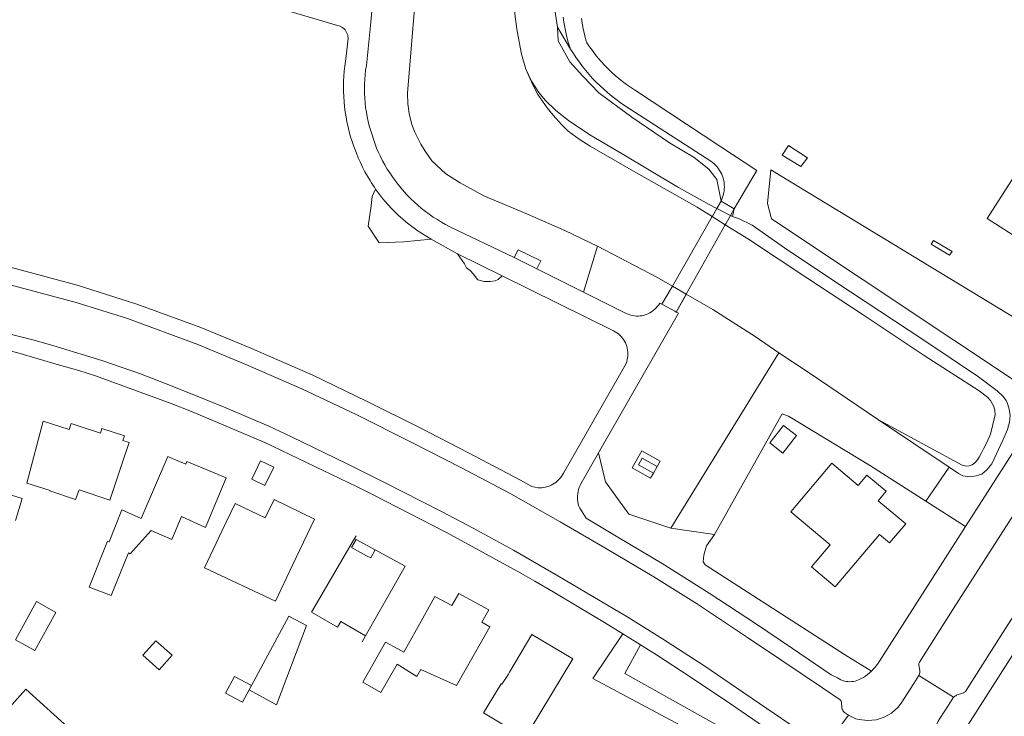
# Model space of a CAD drawing. Header units: metres. Extents: x 89888 to 94270, y 464165 to 468904.
# Tile 166 of 256: x 92766 to 92911, y 466421 to 466524. Entities that reach past the tile are written whole.
import ezdxf

# ---------------------------------------------------------------- set-up
doc = ezdxf.new("R2010")
doc.units = ezdxf.units.M
for name, color, linetype, lineweight in [('B_BEBOUWINGSGRENS_0', 251, 'CONTINUOUS', 13), ('B_LUIFEL_1', 251, 'CONTINUOUS', 13), ('G_GRENS_ALGEMEEN_0', 251, 'CONTINUOUS', 13), ('K_KUNSTWERKGRENS_1', 251, 'CONTINUOUS', 13), ('T_CULTUURGRENS_0', 251, 'CONTINUOUS', 13), ('T_MUUR_30CM_0', 251, 'CONTINUOUS', 13), ('V_WEGGRENS_0', 251, 'CONTINUOUS', 13), ('W_WATERGRENS_0', 251, 'CONTINUOUS', 13)]:
    doc.layers.add(name, color=color, linetype=linetype, lineweight=lineweight)

msp = doc.modelspace()

# ---------------------------------------------------------------- linework, layer by layer
at = {"layer": 'B_BEBOUWINGSGRENS_0'}
for p, q in [((92859.4, 466456.8), (92857.18, 466458.04)), ((92859.4, 466456.8), (92859.95, 466457.79)), ((92793.31, 466448.77), (92796.32, 466456.1)), ((92799.74, 466424.78), (92800.09, 466425.44))]:
    msp.add_line(p, q, dxfattribs=at)
for points in [[(92774.12, 466452.89), (92774.62, 466454.36), (92779.19, 466452.82), (92781.03, 466458.41), (92782, 466461.31), (92781.1, 466461.61), (92781.32, 466462.31), (92778, 466463.42), (92777.77, 466462.72), (92774.34, 466463.86), (92773.46, 466464.15), (92773.15, 466463.23), (92769.34, 466464.48), (92766.9, 466455.34), (92770.34, 466454.25), (92770.31, 466454.17), (92774.12, 466452.89)], [(92876.59, 466461.27), (92878.49, 466459.77), (92880.52, 466462.35), (92878.62, 466463.84), (92876.59, 466461.27)], [(92796.32, 466456.1), (92790.54, 466458.5), (92790.39, 466458.13), (92790.19, 466458.21), (92789.53, 466458.48), (92787.71, 466459.27), (92783.79, 466450.1), (92780.94, 466451.37), (92779.08, 466446.68), (92778.83, 466446.77), (92776.12, 466439.97), (92779.36, 466438.71), (92781.9, 466445.01), (92782.16, 466444.89), (92785.28, 466448.31), (92788.31, 466447.02), (92789.75, 466450.39), (92793.31, 466448.77)], [(92857.18, 466458.04), (92857.73, 466459.03), (92859.95, 466457.79)], [(92896.65, 466449.32), (92892.59, 466452.73), (92893.76, 466454.12), (92890.93, 466456.51), (92889.65, 466455), (92885.74, 466458.29), (92879.68, 466451.1), (92885.47, 466446.22)], [(92765.24, 466449.83), (92766.21, 466453.07), (92760.19, 466454.92), (92759.26, 466451.7)], [(92797.67, 466452.31), (92795.72, 466448.21), (92793.16, 466442.83), (92803.61, 466437.87), (92806.15, 466443.2)], [(92806.15, 466443.2), (92809.38, 466450.02), (92803.4, 466452.89), (92802.1, 466450.18), (92801.07, 466450.67), (92797.67, 466452.31)], [(92885.47, 466446.22), (92882.72, 466442.95), (92886.23, 466440), (92892.77, 466447.76), (92894.27, 466446.49), (92896.65, 466449.32)], [(92815.28, 466447.13), (92808.92, 466436.29), (92812.76, 466434.03), (92813.26, 466434.9), (92816.92, 466432.75)], [(92818.33, 466445.47), (92817.67, 466444.28), (92817.07, 466444.61), (92814.86, 466445.83), (92815.52, 466447.01)], [(92815.52, 466447.01), (92815.34, 466447.1), (92815.28, 466447.13)], [(92816.92, 466432.75), (92822.76, 466443.05), (92818.33, 466445.47)], [(92821.66, 466430.86), (92819.88, 466431.86), (92819.47, 466431.14), (92816.52, 466425.91), (92819.18, 466424.39), (92821.56, 466428.57), (92824.47, 466426.79), (92825.08, 466427.81), (92830.32, 466425.45), (92835.26, 466434.1), (92834.07, 466434.77), (92835.12, 466436.6), (92830.66, 466439.05), (92829.64, 466437.27), (92827.15, 466438.6), (92826.3, 466437.07), (92822.57, 466430.36), (92821.66, 466430.86)], [(92765.23, 466432.2), (92768.08, 466430.61), (92771.21, 466436.24), (92768.35, 466437.83), (92765.23, 466432.2)], [(92799.74, 466424.78), (92803.78, 466422.6), (92808.22, 466434.3), (92805.57, 466435.7), (92800.09, 466425.44)], [(92836.91, 466425.7), (92834.32, 466421.39), (92839.22, 466418.44), (92839.15, 466418.33), (92840.88, 466417.29), (92841.7, 466418.66), (92841.23, 466418.93), (92847.49, 466429.38), (92841.45, 466432.98), (92838.18, 466427.4), (92837.99, 466427.1), (92837.01, 466425.64), (92836.91, 466425.7)], [(92785.94, 466432.03), (92784.06, 466429.9), (92786.47, 466427.77), (92788.35, 466429.9), (92785.94, 466432.03)], [(92771.67, 466415.57), (92771.58, 466415.66), (92774.01, 466418.35), (92766.77, 466424.88), (92765.92, 466423.94), (92761.97, 466419.55), (92764.35, 466417.44), (92761.72, 466414.5), (92761.86, 466414.36), (92761.94, 466414.44), (92762.2, 466414.2), (92766.77, 466410.04)]]:
    msp.add_lwpolyline(points, dxfattribs=at)
at = {"layer": 'B_LUIFEL_1'}
msp.add_line((92818.33, 466445.47), (92815.52, 466447.01), dxfattribs=at)
at = {"layer": 'G_GRENS_ALGEMEEN_0'}
for points in [[(92802.07, 466454.98), (92803.36, 466457.69), (92801.39, 466458.6), (92800.11, 466455.92), (92802.07, 466454.98)], [(92800.09, 466425.44), (92797.57, 466426.78), (92796.26, 466424.31), (92798.77, 466422.97), (92799.74, 466424.78)]]:
    msp.add_lwpolyline(points, dxfattribs=at)
at = {"layer": 'K_KUNSTWERKGRENS_1'}
for p, q in [((92869.4, 466496.99), (92868.78, 466495.9)), ((92871.34, 466495.86), (92869.4, 466496.99)), ((92870.78, 466494.86), (92871.34, 466495.86)), ((92868.09, 466494.7), (92862.2, 466484.43)), ((92870.09, 466493.64), (92870.78, 466494.86)), ((92864.26, 466483.24), (92870.01, 466493.5)), ((92870.01, 466493.5), (92870.09, 466493.64))]:
    msp.add_line(p, q, dxfattribs=at)
for points in [[(92868.78, 466495.9), (92868.12, 466494.76), (92868.09, 466494.7)], [(92862.2, 466484.43), (92862.05, 466484.17), (92860.67, 466481.77)], [(92862.77, 466480.6), (92864.12, 466482.99), (92864.26, 466483.24)], [(92860.67, 466481.77), (92862.55, 466480.72), (92862.77, 466480.6)]]:
    msp.add_lwpolyline(points, dxfattribs=at)
at = {"layer": 'T_CULTUURGRENS_0'}
for p, q in [((92845.24, 466522.65), (92847.18, 466519.41)), ((92921.7, 466474.29), (92876.75, 466501.6)), ((92868.78, 466495.9), (92870.78, 466494.86)), ((92871.1, 466494.69), (92871.34, 466495.86)), ((92870.78, 466494.86), (92871.1, 466494.69)), ((92849.1, 466483.52), (92851.14, 466490.33)), ((92864.25, 466483.24), (92862.77, 466480.6)), ((92861.97, 466448.67), (92877.94, 466474.58)), ((92903.06, 466457.68), (92892.65, 466464.67)), ((92903.06, 466457.68), (92899.62, 466452.66)), ((92868.42, 466447.72), (92861.97, 466448.67)), ((92876.71, 466412.48), (92850.44, 466426.45))]:
    msp.add_line(p, q, dxfattribs=at)
for points in [[(92845.62, 466536.58), (92844.79, 466527.76), (92844.86, 466525.21), (92845.24, 466522.65)], [(92845.24, 466522.65), (92845.36, 466520.67), (92847.09, 466517.54), (92849.01, 466515.44), (92851.37, 466512.95), (92856.23, 466509.37), (92861.78, 466505.6), (92865.42, 466503.43), (92867.59, 466501.71), (92868.75, 466500.17), (92869.4, 466496.99)], [(92840.57, 466516.45), (92841.4, 466514.7), (92842.51, 466513.04), (92843.42, 466511.91), (92845.02, 466510.35), (92846.87, 466508.9), (92850, 466506.75), (92854.79, 466503.98)], [(92854.79, 466503.98), (92863.1, 466499), (92867.62, 466496.5), (92868.78, 466495.9)], [(92876.75, 466501.6), (92876.23, 466496.62), (92876.84, 466494.38), (92917.29, 466467.41)], [(92818.4, 466498.75), (92817.9, 466497.68), (92817.73, 466496.26), (92817.31, 466493.26), (92818.91, 466490.83), (92822.55, 466490.96), (92826.59, 466491.38)], [(92871.1, 466494.69), (92871.98, 466494.39), (92873.98, 466493.43), (92879.24, 466489.75), (92888.48, 466483.58), (92899.33, 466476.43), (92907.41, 466471.02), (92910.15, 466468.98), (92910.97, 466468.17), (92911.47, 466467.52), (92911.68, 466467.08), (92911.93, 466466.23), (92912.04, 466465.3), (92911.97, 466464.35), (92911.68, 466463.25), (92911.02, 466461.75), (92909.38, 466458.16), (92908.64, 466457.29), (92907.88, 466456.67), (92907.04, 466456.41), (92906.1, 466456.24), (92905.09, 466456.42), (92904.44, 466456.77), (92903.06, 466457.68)], [(92830.51, 466489.21), (92831.51, 466487.72), (92831.79, 466487.15), (92832.37, 466486.74), (92832.86, 466486.21), (92833.23, 466485.64), (92833.51, 466485.35), (92834.41, 466485.1), (92835.31, 466485.1), (92836.05, 466485.23), (92836.5, 466485.39), (92837.07, 466485.96)], [(92868.42, 466447.72), (92878.43, 466465.54), (92879.35, 466465.24), (92891.46, 466457.88)], [(92851.32, 466459.79), (92852.35, 466455.54), (92855.78, 466450.73), (92861.97, 466448.67)], [(92887.6, 466430), (92867.06, 466443.24), (92866.76, 466443.72), (92866.86, 466444.67), (92867.24, 466446.09)], [(92880, 466413.35), (92855.2, 466427.19), (92857.51, 466431.44)]]:
    msp.add_lwpolyline(points, dxfattribs=at)
at = {"layer": 'T_MUUR_30CM_0'}
for p, q in [((92815.52, 466447.54), (92815.28, 466447.13)), ((92816.92, 466432.75), (92816.42, 466431.89))]:
    msp.add_line(p, q, dxfattribs=at)
at = {"layer": 'V_WEGGRENS_0'}
for p, q in [((92881.14, 466502.09), (92882.13, 466503.36)), ((92826.59, 466491.38), (92830.51, 466489.21)), ((92903.1, 466488.99), (92903.51, 466489.53)), ((92830.51, 466489.21), (92837.07, 466485.96)), ((92842.18, 466486.97), (92838.83, 466488.66)), ((92849.1, 466483.52), (92842.18, 466486.97)), ((92917.29, 466467.41), (92905.48, 466448.92)), ((92899.62, 466452.66), (92891.46, 466457.88)), ((92905.48, 466448.92), (92899.62, 466452.66)), ((92868.42, 466447.72), (92867.24, 466446.09)), ((92850.44, 466426.45), (92854.9, 466433.06)), ((92854.9, 466433.06), (92857.51, 466431.44)), ((92887.6, 466430), (92891.59, 466427.56)), ((92903.7, 466423.7), (92898.56, 466426.89)), ((92888.22, 466421.05), (92885.17, 466417))]:
    msp.add_line(p, q, dxfattribs=at)
for points in [[(93031.88, 466637.31), (93000, 466587.39), (92982.3, 466559.68), (92944.17, 466500), (92903.27, 466436.12), (92898.67, 466428.87), (92898.63, 466428.8), (92898.6, 466428.71), (92898.59, 466428.62), (92898.59, 466428.53), (92898.6, 466428.45), (92898.74, 466427.63), (92898.75, 466427.48), (92898.73, 466427.32), (92898.7, 466427.17), (92898.64, 466427.03), (92898.56, 466426.89)], [(92903.44, 466410.72), (92905.5, 466412.91), (92904.36, 466413.99), (92904.29, 466414.08), (92904.22, 466414.17), (92904.16, 466414.26), (92904.1, 466414.35), (92904.03, 466414.44), (92903.85, 466414.88), (92903.76, 466415.35), (92903.75, 466415.83), (92903.83, 466416.3), (92903.99, 466416.74), (92913.86, 466432.23), (92957.12, 466500), (92991.62, 466553.93), (93000, 466567.06), (93018, 466595.26), (93019.66, 466595.63)], [(93000, 466572.47), (92953.73, 466500), (92910.59, 466432.65), (92905.45, 466424.55), (92905.39, 466424.48), (92905.32, 466424.41), (92905.23, 466424.36), (92905.15, 466424.33), (92905.05, 466424.3), (92904.24, 466424.07), (92904.13, 466424), (92904.02, 466423.93), (92903.91, 466423.86), (92903.8, 466423.78), (92903.7, 466423.7)], [(92838.83, 466488.66), (92829.36, 466493.2), (92828.73, 466493.53), (92828.11, 466493.88), (92827.51, 466494.25), (92826.91, 466494.63), (92826.32, 466495.04), (92825.75, 466495.46), (92825.19, 466495.9), (92824.65, 466496.36), (92824.12, 466496.83), (92823.6, 466497.32), (92823.11, 466497.83), (92822.62, 466498.35), (92822.16, 466498.89), (92821.71, 466499.44), (92821.27, 466500), (92820.87, 466500.56), (92820.48, 466501.14), (92820.11, 466501.72), (92819.76, 466502.32), (92819.43, 466502.93), (92819.11, 466503.55), (92818.82, 466504.17), (92818.54, 466504.81), (92817.45, 466508.08), (92817.29, 466508.75), (92817.15, 466509.43), (92817.03, 466510.11), (92816.93, 466510.79), (92816.86, 466511.48), (92816.8, 466512.17), (92816.77, 466512.86), (92816.76, 466513.55), (92816.77, 466514.24), (92816.8, 466514.93), (92816.86, 466515.62), (92816.93, 466516.3), (92817.03, 466516.99), (92817.62, 466522.9), (92820.18, 466550.19)], [(92769.63, 466535.72), (92812.79, 466522.94), (92813, 466522.88), (92813.2, 466522.79), (92813.39, 466522.69), (92813.57, 466522.57), (92813.74, 466522.42), (92813.88, 466522.26), (92814.01, 466522.09), (92814.12, 466521.9), (92814.21, 466521.7), (92814.28, 466521.49), (92814.32, 466521.28), (92814.34, 466521.06), (92814.06, 466518.41), (92813.93, 466517.66), (92813.84, 466516.92), (92813.76, 466516.17), (92813.7, 466515.42), (92813.66, 466514.67), (92813.65, 466513.91), (92813.66, 466513.16), (92813.69, 466512.41), (92813.74, 466511.66), (92813.82, 466510.91), (92813.91, 466510.16), (92814.03, 466509.42), (92814.17, 466508.68), (92814.33, 466507.95), (92814.51, 466507.22), (92814.71, 466506.49), (92814.93, 466505.77), (92815.18, 466505.06), (92815.3, 466504.78), (92815.56, 466504.07), (92815.84, 466503.36), (92816.15, 466502.67), (92816.47, 466501.99), (92816.82, 466501.31), (92817.19, 466500.65), (92817.58, 466500), (92817.73, 466499.75), (92817.89, 466499.51), (92818.05, 466499.27), (92818.21, 466499.02), (92818.4, 466498.75)], [(92947.49, 466517.16), (92944.25, 466519.23), (92930.26, 466528.17), (92912.25, 466500), (92908.66, 466494.39), (92923.02, 466485.21)], [(92846.06, 466524.15), (92846.17, 466523.4), (92846.31, 466522.66), (92846.46, 466521.92), (92846.64, 466521.18), (92846.84, 466520.45), (92847.06, 466519.73), (92847.18, 466519.41)], [(92871.34, 466495.86), (92873.76, 466500), (92874.65, 466501.51), (92869.34, 466505.02), (92856.6, 466513.42), (92856.01, 466513.81), (92855.43, 466514.22), (92854.86, 466514.65), (92854.3, 466515.09), (92853.76, 466515.55), (92853.23, 466516.03), (92852.72, 466516.52), (92852.22, 466517.03), (92851.74, 466517.55), (92851.27, 466518.09), (92850.82, 466518.65), (92850.4, 466519.21), (92849.98, 466519.79), (92849.59, 466520.38), (92849.43, 466520.74), (92849.28, 466521.38), (92849.13, 466522.02), (92849.01, 466522.66), (92848.89, 466523.3), (92848.79, 466523.95)], [(92847.18, 466519.41), (92847.59, 466518.76), (92848.02, 466518.12), (92848.47, 466517.49), (92848.93, 466516.87), (92849.42, 466516.27), (92849.92, 466515.68), (92850.43, 466515.11), (92850.97, 466514.55), (92851.52, 466514.01), (92852.08, 466513.49), (92852.66, 466512.98), (92853.26, 466512.49), (92853.87, 466512.02), (92854.49, 466511.56), (92855.13, 466511.12), (92867.9, 466502.86), (92868.15, 466502.67), (92868.39, 466502.47), (92868.61, 466502.25), (92868.82, 466502.02), (92869.01, 466501.77), (92869.18, 466501.51), (92869.34, 466501.23), (92869.48, 466500.95), (92869.6, 466500.66), (92869.64, 466500.53), (92869.68, 466500.4), (92869.72, 466500.27), (92869.76, 466500.13), (92869.78, 466500), (92869.84, 466499.7), (92869.87, 466499.4), (92869.88, 466499.09), (92869.87, 466498.78), (92869.84, 466498.48), (92869.79, 466498.18), (92869.72, 466497.88), (92869.4, 466496.99)], [(92882.13, 466503.36), (92879.32, 466505.17), (92878.43, 466503.75), (92881.14, 466502.09)], [(92818.4, 466498.75), (92818.83, 466498.15), (92819.29, 466497.57), (92819.76, 466496.99), (92820.24, 466496.44), (92820.75, 466495.89), (92821.27, 466495.36), (92821.8, 466494.85), (92822.35, 466494.36), (92822.92, 466493.88), (92823.5, 466493.42), (92824.09, 466492.97), (92824.7, 466492.54), (92825.31, 466492.14), (92825.94, 466491.75), (92826.59, 466491.38)], [(92841.44, 466454.83), (92839.77, 466455.77), (92832.11, 466459.82), (92824.9, 466463.53), (92817.07, 466467.45), (92809.13, 466471.26), (92799.96, 466475.26), (92792.58, 466478.3), (92783.16, 466481.77), (92774.33, 466484.57), (92765.4, 466486.96), (92760.47, 466488.2), (92758.87, 466488.52), (92757.49, 466488.86), (92756.24, 466489.32), (92755.13, 466490.05), (92754.22, 466491.02), (92753.55, 466492.16), (92753.16, 466493.43), (92753.07, 466494.75), (92753.21, 466495.91)], [(92903.51, 466489.53), (92900.74, 466491.16), (92900.4, 466490.6), (92903.1, 466488.99)], [(92842.18, 466486.97), (92842.77, 466488.14), (92839.43, 466489.79), (92838.83, 466488.66)], [(92887.19, 466422.94), (92887.16, 466423.03), (92887.13, 466423.11), (92887.08, 466423.19), (92887.03, 466423.27), (92886.96, 466423.34), (92884.36, 466425.1), (92878.19, 466429.24), (92873.3, 466432.55), (92865.77, 466437.53), (92859.48, 466441.47), (92852.59, 466445.59), (92845.65, 466449.61), (92838.35, 466453.73), (92831.06, 466457.59), (92823.66, 466461.39), (92815.52, 466465.44), (92807.51, 466469.27), (92799.24, 466472.86), (92792.18, 466475.79), (92781.79, 466479.63), (92774.22, 466482.02), (92764.27, 466484.67), (92759.28, 466485.93)], [(92837.07, 466485.96), (92853.52, 466477.83), (92853.77, 466477.69), (92854.01, 466477.54), (92854.23, 466477.37), (92854.44, 466477.18), (92854.64, 466476.98), (92854.82, 466476.76), (92854.99, 466476.54), (92855.14, 466476.3), (92855.27, 466476.04), (92855.38, 466475.79)], [(92858.32, 466480.22), (92858.02, 466480.12), (92857.75, 466480.06), (92857.47, 466480.03), (92857.19, 466480.01), (92856.91, 466480.01), (92856.63, 466480.03), (92856.35, 466480.08), (92856.08, 466480.14), (92855.81, 466480.22), (92855.55, 466480.31), (92855.29, 466480.43), (92849.1, 466483.52)], [(92860.67, 466481.77), (92860.36, 466481.93), (92860.2, 466481.68), (92860.02, 466481.44), (92859.82, 466481.21), (92859.6, 466481), (92859.37, 466480.81), (92859.12, 466480.63), (92858.87, 466480.47), (92858.6, 466480.34), (92858.32, 466480.22)], [(92851.32, 466459.79), (92863.1, 466480.42), (92862.77, 466480.6)], [(92751.22, 466476.76), (92752.39, 466477.26), (92753.65, 466477.43), (92754.92, 466477.26), (92765.57, 466474.57), (92768.58, 466473.7), (92771.61, 466472.82), (92774.61, 466471.95), (92777.05, 466471.17), (92788.23, 466467.07), (92791.21, 466465.91), (92802.03, 466461.31), (92815.58, 466454.83), (92818.04, 466453.59), (92828.77, 466448.07), (92831.58, 466446.55), (92839.85, 466442.01), (92841.89, 466440.85), (92844.61, 466439.26), (92852.17, 466434.75), (92854.9, 466433.06)], [(92880.6, 466418.97), (92871.69, 466425.09), (92866.98, 466428.28), (92860.76, 466432.33), (92855.62, 466435.54), (92845.3, 466441.64), (92838.73, 466445.43), (92832.81, 466448.69), (92828.21, 466451.07), (92819.51, 466455.54), (92814.21, 466458.2), (92805.99, 466462.17), (92802.64, 466463.72), (92796.29, 466466.43), (92793.39, 466467.64), (92788.37, 466469.64), (92783.69, 466471.45), (92778.13, 466473.39), (92776.06, 466474.04), (92770.9, 466475.61), (92767.99, 466476.42), (92764.07, 466477.43)], [(92855.38, 466475.79), (92855.48, 466475.52), (92855.55, 466475.25), (92855.6, 466474.97), (92855.63, 466474.69), (92855.65, 466474.41), (92855.64, 466474.12), (92855.6, 466473.84), (92855.55, 466473.57), (92855.48, 466473.29), (92855.39, 466473.02), (92846.11, 466456.8), (92845.97, 466456.55), (92845.82, 466456.31), (92845.65, 466456.08), (92845.46, 466455.86), (92845.25, 466455.66), (92845.04, 466455.47), (92844.8, 466455.3), (92844.56, 466455.15), (92844.3, 466455.01), (92844.04, 466454.9), (92843.77, 466454.81), (92843.49, 466454.73), (92843.21, 466454.68), (92842.92, 466454.65), (92842.64, 466454.64), (92842.35, 466454.65), (92841.44, 466454.83)], [(92849.47, 466450.17), (92848.52, 466451.65), (92848.41, 466451.93), (92848.32, 466452.23), (92848.25, 466452.54), (92848.21, 466452.84), (92848.19, 466453.16), (92848.2, 466453.47), (92848.23, 466453.77), (92848.28, 466454.08), (92848.35, 466454.38), (92848.45, 466454.68), (92848.57, 466454.96), (92848.71, 466455.24), (92851.32, 466459.79)], [(92857.68, 466460.1), (92856.26, 466457.58), (92858.97, 466456.06), (92859.4, 466456.8)], [(92859.95, 466457.79), (92860.38, 466458.58), (92857.68, 466460.1)], [(92889.45, 466426.17), (92889.19, 466426.1), (92888.92, 466426.04), (92888.65, 466426.01), (92888.39, 466426), (92888.12, 466426.01), (92887.85, 466426.05), (92887.59, 466426.1), (92887.33, 466426.18), (92887.08, 466426.28), (92886.84, 466426.41), (92886.6, 466426.55), (92885.64, 466427.02), (92879.94, 466430.9), (92874.46, 466434.59), (92867.65, 466439.08), (92860.72, 466443.44), (92854.15, 466447.35), (92849.47, 466450.17)], [(92905.48, 466448.92), (92892.76, 466429.04), (92892.56, 466428.72), (92892.34, 466428.41), (92892.11, 466428.11), (92891.86, 466427.83), (92891.59, 466427.56)], [(92857.51, 466431.44), (92859.86, 466429.98), (92864.84, 466426.73), (92870.79, 466422.73), (92876.43, 466418.85), (92881.71, 466415.18)], [(92891.59, 466427.56), (92891.31, 466427.31), (92891.02, 466427.07), (92890.71, 466426.84), (92890.4, 466426.64), (92890.07, 466426.45), (92889.7, 466426.27), (92889.45, 466426.17)], [(92898.56, 466426.89), (92897.83, 466425.75), (92895.95, 466422.84), (92895.49, 466422.2), (92894.55, 466421.36), (92893.46, 466420.75), (92892.26, 466420.37), (92891.01, 466420.26), (92889.77, 466420.41), (92889.29, 466420.52), (92888.7, 466420.79), (92888.22, 466421.05)], [(92888.22, 466421.05), (92887.62, 466421.43), (92887.51, 466421.54), (92887.42, 466421.66), (92887.34, 466421.79), (92887.27, 466421.94), (92887.23, 466422.09), (92887.19, 466422.94)], [(92903.44, 466410.72), (92902.96, 466411.17), (92901.98, 466412.4), (92901.25, 466413.78), (92900.79, 466415.29), (92900.63, 466416.85), (92900.75, 466418.41), (92900.89, 466418.86), (92901.06, 466419.31), (92901.25, 466419.74), (92901.46, 466420.16), (92901.7, 466420.57), (92902.96, 466422.53), (92903.7, 466423.7)]]:
    msp.add_lwpolyline(points, dxfattribs=at)
at = {"layer": 'W_WATERGRENS_0'}
for p, q in [((92870.01, 466493.5), (92868.09, 466494.7)), ((92864.25, 466483.24), (92862.2, 466484.43)), ((92864.26, 466483.24), (92864.25, 466483.24)), ((92882.08, 466471.8), (92877.94, 466474.58)), ((92892.65, 466464.67), (92882.08, 466471.8))]:
    msp.add_line(p, q, dxfattribs=at)
for points in [[(92851.14, 466490.33), (92846.32, 466492.66), (92840.82, 466495.04), (92834.38, 466497.74), (92830.86, 466499.66), (92828.74, 466501.03), (92826.71, 466502.92), (92825.69, 466504.36), (92825.05, 466505.41), (92824.21, 466507.17), (92823.73, 466508.31), (92823.34, 466509.9), (92823.15, 466511.34), (92823.1, 466512.9), (92824.28, 466527.26), (92825.82, 466543.4), (92827.3, 466559.96), (92828.77, 466575.46)], [(92840.89, 466542.99), (92839.27, 466532.61), (92838.77, 466526.89), (92838.99, 466524.19), (92839.29, 466522.07), (92839.94, 466518.7), (92840.57, 466516.45)], [(92868.09, 466494.7), (92865.86, 466496.1), (92856.13, 466501.6), (92850.05, 466505.11), (92848.46, 466506.12), (92846.82, 466507.31), (92845.83, 466508.28), (92844.59, 466509.68), (92843.73, 466510.77), (92842.35, 466512.75), (92841.56, 466514.24), (92840.57, 466516.45)], [(92882.18, 466485.53), (92873.46, 466491.34), (92870.01, 466493.5)], [(92862.2, 466484.43), (92859.9, 466485.75), (92851.14, 466490.33)], [(92892.65, 466464.67), (92904.99, 466457.98), (92905.6, 466457.81), (92906.06, 466457.88), (92906.45, 466458.04), (92906.86, 466458.34), (92907.25, 466458.79), (92907.51, 466459.17), (92907.84, 466459.8), (92908.13, 466460.39), (92908.57, 466461.25), (92909.14, 466462.55), (92909.85, 466465.4), (92909.79, 466466.11), (92909.59, 466466.76), (92909.41, 466467.11), (92909.15, 466467.54), (92908.7, 466468.04), (92907.49, 466468.95), (92899.36, 466474.2), (92890.35, 466480.16), (92882.18, 466485.53)], [(92877.94, 466474.58), (92874.41, 466476.96), (92868.18, 466480.98), (92864.26, 466483.24)]]:
    msp.add_lwpolyline(points, dxfattribs=at)

doc.saveas('drawing.dxf')
